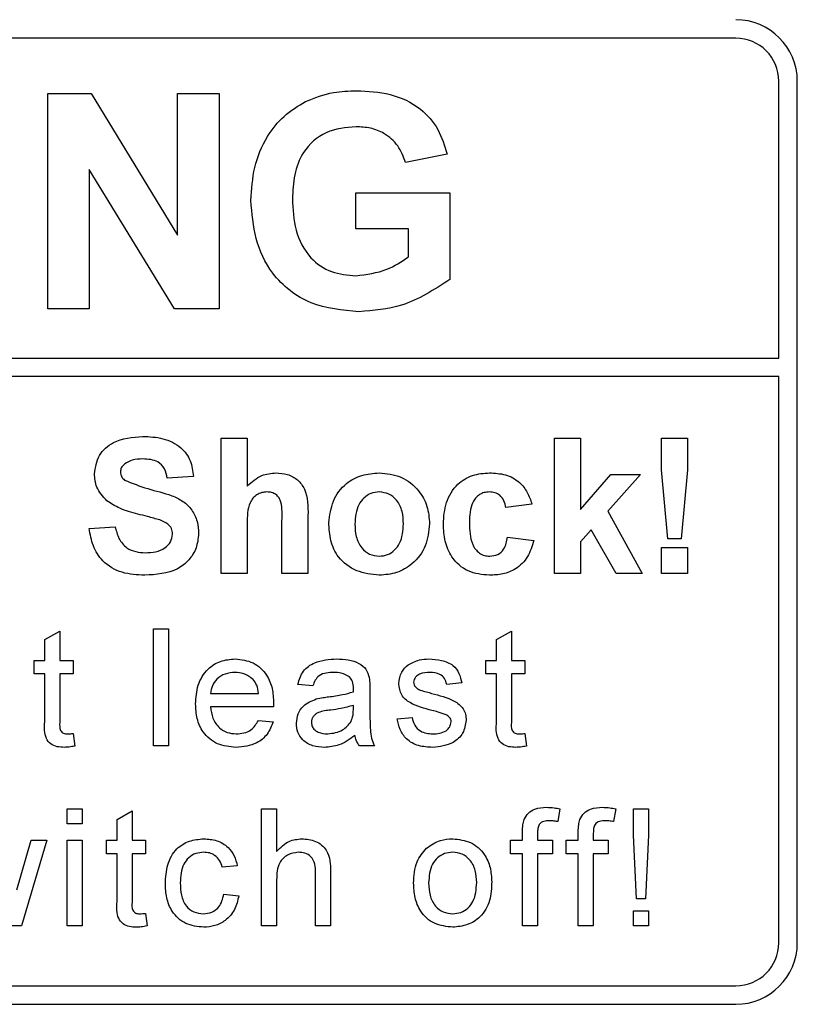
# Paper-space layout 'Blatt3' of a CAD drawing. Header units: millimetres. Extents: x 5 to 418, y 2 to 292.
# Tile 30 of 100: x 106.77 to 108.88, y 189.77 to 192.44. Entities that reach past the tile are written whole.
import ezdxf

# ---------------------------------------------------------------- set-up
doc = ezdxf.new("R2010")
doc.units = ezdxf.units.MM

psp = doc.layouts.new('Blatt3')

# ---------------------------------------------------------------- linework, layer by layer
at = {"color": 7, "linetype": 'Continuous', "lineweight": 25}
for p, q in [((108.7085, 192.3913), (102.5085, 192.3913)), ((108.8251, 191.5247), (108.8251, 192.2746)), ((108.8751, 189.9413), (108.8751, 192.2746)), ((106.8459, 191.6579), (106.8459, 192.2413)), ((106.8459, 192.2413), (106.9631, 192.2413)), ((106.9631, 192.2413), (107.1974, 191.858)), ((107.1974, 191.858), (107.1974, 192.2413)), ((107.1974, 192.2413), (107.3095, 192.2413)), ((107.3095, 192.2413), (107.3095, 191.6579)), ((107.927, 192.0767), (107.8148, 192.0543)), ((107.1888, 191.6579), (106.958, 192.0354)), ((106.958, 192.0354), (106.958, 191.6579)), ((107.6802, 191.8748), (107.6802, 191.972)), ((107.6802, 191.972), (107.9345, 191.972)), ((107.9345, 191.972), (107.9345, 191.7378)), ((107.8223, 191.8748), (107.6802, 191.8748)), ((107.8223, 191.7988), (107.8223, 191.8748)), ((106.958, 191.6579), (106.8459, 191.6579)), ((107.3095, 191.6579), (107.1888, 191.6579)), ((102.5085, 191.5247), (108.8251, 191.5247)), ((108.8251, 191.4747), (102.5085, 191.4747)), ((108.8251, 189.9413), (108.8251, 191.4747)), ((107.3153, 190.9413), (107.3153, 191.3079)), ((107.3153, 191.3079), (107.3858, 191.3079)), ((107.3858, 191.3079), (107.3858, 191.1782)), ((108.2179, 190.9413), (108.2179, 191.3079)), ((108.2179, 191.3079), (108.2884, 191.3079)), ((108.2884, 191.3079), (108.2884, 191.1148)), ((108.5072, 191.2217), (108.5072, 191.3079)), ((108.5072, 191.3079), (108.5777, 191.3079)), ((108.5777, 191.3079), (108.5777, 191.2217)), ((107.2401, 191.2045), (107.1696, 191.1998)), ((108.2884, 191.1148), (108.3707, 191.2092)), ((108.4506, 191.2092), (108.3621, 191.1098)), ((108.3707, 191.2092), (108.4506, 191.2092)), ((108.5242, 191.0353), (108.5072, 191.2217)), ((108.5777, 191.2217), (108.561, 191.0353)), ((108.1568, 191.1293), (108.0862, 191.1199)), ((107.5504, 191.0977), (107.5504, 190.9413)), ((108.3621, 191.1098), (108.4553, 190.9413)), ((106.958, 191.0635), (107.0286, 191.0682)), ((107.3858, 191.0762), (107.3858, 190.9413)), ((107.4798, 190.9413), (107.4798, 191.0836)), ((108.3175, 191.0598), (108.2884, 191.0271)), ((108.3848, 190.9413), (108.3175, 191.0598)), ((108.091, 191.04), (108.1615, 191.0306)), ((108.2884, 191.0271), (108.2884, 190.9413)), ((108.561, 191.0353), (108.5242, 191.0353)), ((108.5072, 191.0118), (108.5777, 191.0118)), ((108.5072, 190.9413), (108.5072, 191.0118)), ((108.5777, 191.0118), (108.5777, 190.9413)), ((107.3858, 190.9413), (107.3153, 190.9413)), ((107.5504, 190.9413), (107.4798, 190.9413)), ((108.2884, 190.9413), (108.2179, 190.9413)), ((108.4553, 190.9413), (108.3848, 190.9413)), ((108.5777, 190.9413), (108.5072, 190.9413)), ((106.8378, 190.7623), (106.8784, 190.7854)), ((106.8784, 190.7854), (106.8784, 190.706)), ((107.1318, 190.4746), (107.1318, 190.7913)), ((107.1318, 190.7913), (107.1724, 190.7913)), ((107.1724, 190.7913), (107.1724, 190.4746)), ((108.0607, 190.7623), (108.1012, 190.7854)), ((108.1012, 190.7854), (108.1012, 190.706)), ((106.8378, 190.706), (106.8378, 190.7623)), ((108.0607, 190.706), (108.0607, 190.7623)), ((106.8094, 190.706), (106.8378, 190.706)), ((106.8094, 190.6695), (106.8094, 190.706)), ((106.8784, 190.706), (106.915, 190.706)), ((106.915, 190.706), (106.915, 190.6695)), ((108.0322, 190.706), (108.0607, 190.706)), ((108.0322, 190.6695), (108.0322, 190.706)), ((108.1012, 190.706), (108.1378, 190.706)), ((108.1378, 190.706), (108.1378, 190.6695)), ((106.8378, 190.6695), (106.8094, 190.6695)), ((106.8378, 190.5396), (106.8378, 190.6695)), ((106.8784, 190.6695), (106.8784, 190.5382)), ((106.915, 190.6695), (106.8784, 190.6695)), ((108.0607, 190.6695), (108.0322, 190.6695)), ((108.0607, 190.5396), (108.0607, 190.6695)), ((108.1012, 190.6695), (108.1012, 190.5382)), ((108.1378, 190.6695), (108.1012, 190.6695)), ((107.5637, 190.637), (107.5231, 190.6411)), ((107.9665, 190.6451), (107.9259, 190.6411)), ((107.2868, 190.6167), (107.4168, 190.6167)), ((107.718, 190.6246), (107.718, 190.5751)), ((107.4572, 190.5802), (107.2868, 190.5802)), ((107.6732, 190.5724), (107.6733, 190.5842)), ((107.4163, 190.5436), (107.4561, 190.5396)), ((107.7919, 190.5477), (107.8325, 190.5517)), ((106.915, 190.5081), (106.919, 190.474)), ((108.1378, 190.5081), (108.1418, 190.474)), ((107.1724, 190.4746), (107.1318, 190.4746)), ((107.7302, 190.4746), (107.6896, 190.4746)), ((106.8987, 190.3041), (106.9393, 190.3041)), ((106.8987, 190.2635), (106.8987, 190.3041)), ((106.9393, 190.3041), (106.9393, 190.2635)), ((107.0335, 190.2752), (107.0741, 190.2983)), ((107.0741, 190.2983), (107.0741, 190.2188)), ((107.4249, 190.3041), (107.4655, 190.3041)), ((107.4249, 189.9874), (107.4249, 190.3041)), ((107.4655, 190.3041), (107.4655, 190.1885)), ((108.2324, 190.3042), (108.2267, 190.2696)), ((108.3835, 190.3042), (108.3777, 190.2696)), ((108.4317, 190.2323), (108.4317, 190.3041)), ((108.4317, 190.3041), (108.4723, 190.3041)), ((108.4723, 190.3041), (108.4723, 190.2323)), ((107.0335, 190.2188), (107.0335, 190.2752)), ((106.9393, 190.2635), (106.8987, 190.2635)), ((108.1313, 190.2188), (108.1313, 190.2424)), ((108.2823, 190.2188), (108.2823, 190.2424)), ((106.7618, 190.0843), (106.8007, 190.2188)), ((106.8431, 190.2188), (106.7745, 189.9874)), ((106.8007, 190.2188), (106.8431, 190.2188)), ((106.8987, 189.9874), (106.8987, 190.2188)), ((106.8987, 190.2188), (106.9393, 190.2188)), ((106.9393, 190.2188), (106.9393, 189.9874)), ((107.0051, 190.1823), (107.0051, 190.2188)), ((107.0051, 190.2188), (107.0335, 190.2188)), ((107.0741, 190.2188), (107.1107, 190.2188)), ((107.1107, 190.2188), (107.1107, 190.1823)), ((108.0988, 190.1823), (108.0988, 190.2188)), ((108.0988, 190.2188), (108.1313, 190.2188)), ((108.1719, 190.2384), (108.1719, 190.2188)), ((108.1719, 190.2188), (108.2125, 190.2188)), ((108.2125, 190.2188), (108.2125, 190.1823)), ((108.2498, 190.1823), (108.2498, 190.2188)), ((108.2498, 190.2188), (108.2823, 190.2188)), ((108.3229, 190.2384), (108.3229, 190.2188)), ((108.3229, 190.2188), (108.3635, 190.2188)), ((108.3635, 190.2188), (108.3635, 190.1823)), ((108.4398, 190.0605), (108.4317, 190.2323)), ((108.4723, 190.2323), (108.4642, 190.0605)), ((107.0335, 190.1823), (107.0051, 190.1823)), ((107.0335, 190.0525), (107.0335, 190.1823)), ((107.1107, 190.1823), (107.0741, 190.1823)), ((107.0741, 190.1823), (107.0741, 190.051)), ((108.1313, 190.1823), (108.0988, 190.1823)), ((108.1313, 189.9874), (108.1313, 190.1823)), ((108.2125, 190.1823), (108.1719, 190.1823)), ((108.1719, 190.1823), (108.1719, 189.9874)), ((108.2823, 190.1823), (108.2498, 190.1823)), ((108.2823, 189.9874), (108.2823, 190.1823)), ((108.3635, 190.1823), (108.3229, 190.1823)), ((108.3229, 190.1823), (108.3229, 189.9874)), ((107.3591, 190.1498), (107.3185, 190.1458)), ((107.4655, 190.1116), (107.4655, 189.9874)), ((107.571, 189.9874), (107.571, 190.1312)), ((107.6116, 190.1333), (107.6116, 189.9874)), ((107.3226, 190.0727), (107.3632, 190.0686)), ((108.4642, 190.0605), (108.4398, 190.0605)), ((108.4317, 189.9874), (108.4317, 190.028)), ((108.4317, 190.028), (108.4723, 190.028)), ((108.4723, 190.028), (108.4723, 189.9874)), ((107.1107, 190.0209), (107.1147, 189.9869)), ((106.7745, 189.9874), (106.7273, 189.9874)), ((106.9393, 189.9874), (106.8987, 189.9874)), ((107.4655, 189.9874), (107.4249, 189.9874)), ((107.6116, 189.9874), (107.571, 189.9874)), ((108.1719, 189.9874), (108.1313, 189.9874)), ((108.3229, 189.9874), (108.2823, 189.9874)), ((108.4723, 189.9874), (108.4317, 189.9874)), ((102.5085, 189.8246), (108.7085, 189.8246)), ((100.3751, 189.7746), (108.7085, 189.7746))]:
    psp.add_line(p, q, dxfattribs=at)
for centre, radius, start, end in [((108.7085, 192.2746), 0.1667, 0, 90), ((108.7085, 192.2746), 0.1167, 0, 90), ((108.7085, 189.9413), 0.1167, 270, 0), ((108.7085, 189.9413), 0.1667, 270, 0)]:
    psp.add_arc(centre, radius, start, end, dxfattribs=at)
for points, knots in [([(107.544, 192.2199), (107.5689, 192.2296), (107.6134, 192.247), (107.661, 192.2482), (107.6819, 192.2488)], [0, 0, 0, 0, 0.5592384, 1, 1, 1, 1]), ([(107.6819, 192.2488), (107.7126, 192.2473), (107.7739, 192.2445), (107.8534, 192.2073), (107.9063, 192.1463), (107.9201, 192.0999), (107.927, 192.0767)], [0, 0, 0, 0, 0.280674, 0.55986, 0.779759, 1, 1, 1, 1]), ([(107.396, 191.9516), (107.3979, 191.9818), (107.4016, 192.0422), (107.4342, 192.1211), (107.483, 192.1828), (107.5237, 192.2075), (107.544, 192.2199)], [0, 0, 0, 0, 0.280146, 0.55998, 0.779944, 1, 1, 1, 1]), ([(107.6804, 192.1515), (107.6526, 192.1489), (107.597, 192.1437), (107.5361, 192.089), (107.5111, 192.0215), (107.5091, 191.9781), (107.5082, 191.9564)], [0, 0, 0, 0, 0.2798018, 0.5583312, 0.7788255, 1, 1, 1, 1]), ([(107.8148, 192.0543), (107.8088, 192.0701), (107.7969, 192.1017), (107.7604, 192.1333), (107.72, 192.1495), (107.6936, 192.1508), (107.6804, 192.1515)], [0, 0, 0, 0, 0.279821, 0.559279, 0.779466, 1, 1, 1, 1]), ([(107.6882, 191.6505), (107.6438, 191.6544), (107.5551, 191.6623), (107.4528, 191.7424), (107.4042, 191.8475), (107.3987, 191.9169), (107.396, 191.9516)], [0, 0, 0, 0, 0.280091, 0.558748, 0.779191, 1, 1, 1, 1]), ([(107.5082, 191.9564), (107.5095, 191.9277), (107.5122, 191.8706), (107.5495, 191.7968), (107.6126, 191.7537), (107.6576, 191.7497), (107.6802, 191.7477)], [0, 0, 0, 0, 0.281036, 0.560006, 0.779769, 1, 1, 1, 1]), ([(107.6802, 191.7477), (107.7089, 191.7513), (107.7603, 191.7578), (107.8033, 191.7862), (107.8223, 191.7988)], [0, 0, 0, 0, 0.5590978, 1, 1, 1, 1]), ([(107.9345, 191.7378), (107.8923, 191.7102), (107.817, 191.6609), (107.7276, 191.6537), (107.6882, 191.6505)], [0, 0, 0, 0, 0.558963, 1, 1, 1, 1]), ([(106.9721, 191.2114), (106.975, 191.2287), (106.9806, 191.2633), (107.0303, 191.3072), (107.0753, 191.3106), (107.1028, 191.3126)], [0, 0, 0, 0, 0.279748, 0.559362, 1, 1, 1, 1]), ([(107.1028, 191.3126), (107.1212, 191.3119), (107.158, 191.3103), (107.2057, 191.2873), (107.2349, 191.2479), (107.2383, 191.219), (107.2401, 191.2045)], [0, 0, 0, 0, 0.281015, 0.560109, 0.779825, 1, 1, 1, 1]), ([(107.0542, 191.2385), (107.0505, 191.2351), (107.0438, 191.2291), (107.043, 191.2202), (107.0427, 191.2163)], [0, 0, 0, 0, 0.558758, 1, 1, 1, 1]), ([(107.1037, 191.2515), (107.0938, 191.2512), (107.0763, 191.2507), (107.0609, 191.2422), (107.0542, 191.2385)], [0, 0, 0, 0, 0.560544, 1, 1, 1, 1]), ([(107.1696, 191.1998), (107.1677, 191.2084), (107.164, 191.2256), (107.141, 191.2497), (107.1179, 191.2508), (107.1037, 191.2515)], [0, 0, 0, 0, 0.281521, 0.560305, 1, 1, 1, 1]), ([(107.006, 191.1383), (106.9952, 191.15), (106.9759, 191.1709), (106.9733, 191.199), (106.9721, 191.2114)], [0, 0, 0, 0, 0.559266, 1, 1, 1, 1]), ([(107.0427, 191.2163), (107.0433, 191.2115), (107.0446, 191.203), (107.0508, 191.1971), (107.0535, 191.1945)], [0, 0, 0, 0, 0.55848, 1, 1, 1, 1]), ([(107.3858, 191.1782), (107.3984, 191.1896), (107.4207, 191.2099), (107.4506, 191.2127), (107.4638, 191.2139)], [0, 0, 0, 0, 0.559408, 1, 1, 1, 1]), ([(107.4638, 191.2139), (107.4742, 191.2131), (107.4949, 191.2114), (107.5235, 191.1967), (107.551, 191.1588), (107.5506, 191.1229), (107.5504, 191.0977)], [0, 0, 0, 0, 0.187232, 0.374201, 0.560543, 1, 1, 1, 1]), ([(107.6068, 191.079), (107.6093, 191.099), (107.6143, 191.1389), (107.6492, 191.1855), (107.6957, 191.21), (107.7271, 191.2126), (107.7429, 191.2139)], [0, 0, 0, 0, 0.27995, 0.559147, 0.779424, 1, 1, 1, 1]), ([(107.7429, 191.2139), (107.7633, 191.2119), (107.8042, 191.2078), (107.8498, 191.1704), (107.8759, 191.1241), (107.8782, 191.092), (107.8794, 191.076)], [0, 0, 0, 0, 0.279785, 0.559124, 0.779388, 1, 1, 1, 1]), ([(107.917, 191.075), (107.9182, 191.0949), (107.9207, 191.1344), (107.9505, 191.1833), (107.9953, 191.2105), (108.0264, 191.2128), (108.042, 191.2139)], [0, 0, 0, 0, 0.280707, 0.559643, 0.779504, 1, 1, 1, 1]), ([(108.042, 191.2139), (108.0565, 191.2132), (108.0856, 191.2117), (108.1226, 191.1919), (108.1457, 191.1618), (108.1531, 191.1401), (108.1568, 191.1293)], [0, 0, 0, 0, 0.2804572, 0.5593369, 0.7793833, 1, 1, 1, 1]), ([(107.0535, 191.1945), (107.0744, 191.1861), (107.1162, 191.1692), (107.1716, 191.1579), (107.2128, 191.1383), (107.2373, 191.1142), (107.2523, 191.083), (107.2536, 191.0604), (107.2542, 191.049)], [0, 0, 0, 0, 0.249423, 0.500053, 0.625203, 0.750142, 0.874918, 1, 1, 1, 1]), ([(107.4394, 191.1622), (107.4346, 191.1619), (107.425, 191.1613), (107.4117, 191.1552), (107.4006, 191.1457), (107.386, 191.1204), (107.3859, 191.0959), (107.3858, 191.0762)], [0, 0, 0, 0, 0.1252698, 0.2505047, 0.3756835, 0.5009631, 1, 1, 1, 1]), ([(107.4798, 191.0836), (107.4806, 191.1007), (107.4816, 191.1221), (107.4729, 191.1464), (107.4639, 191.1558), (107.4522, 191.1615), (107.4437, 191.162), (107.4394, 191.1622)], [0, 0, 0, 0, 0.500563, 0.625443, 0.750179, 0.874937, 1, 1, 1, 1]), ([(107.7432, 191.1622), (107.7356, 191.1615), (107.7203, 191.16), (107.701, 191.1464), (107.6805, 191.1198), (107.6786, 191.0936), (107.6773, 191.0753)], [0, 0, 0, 0, 0.186985, 0.373878, 0.561022, 1, 1, 1, 1]), ([(107.8089, 191.0758), (107.8084, 191.0872), (107.8073, 191.1099), (107.7933, 191.1392), (107.7702, 191.159), (107.7522, 191.1611), (107.7432, 191.1622)], [0, 0, 0, 0, 0.281043, 0.560553, 0.78042, 1, 1, 1, 1]), ([(108.0414, 191.1622), (108.0367, 191.1619), (108.0274, 191.1613), (108.0144, 191.1555), (108.0038, 191.1462), (107.9887, 191.1223), (107.988, 191.0983), (107.9875, 191.0792)], [0, 0, 0, 0, 0.125319, 0.250544, 0.375796, 0.501063, 1, 1, 1, 1]), ([(108.0862, 191.1199), (108.0849, 191.1262), (108.0823, 191.1387), (108.0712, 191.1533), (108.0564, 191.1613), (108.0464, 191.1619), (108.0414, 191.1622)], [0, 0, 0, 0, 0.280561, 0.559648, 0.7796, 1, 1, 1, 1]), ([(107.0898, 191.1023), (107.073, 191.1065), (107.0431, 191.1141), (107.0173, 191.1309), (107.006, 191.1383)], [0, 0, 0, 0, 0.560768, 1, 1, 1, 1]), ([(107.1493, 191.0863), (107.1383, 191.0895), (107.1185, 191.0952), (107.0986, 191.1001), (107.0898, 191.1023)], [0, 0, 0, 0, 0.559956, 1, 1, 1, 1]), ([(107.0286, 191.0682), (107.0312, 191.0573), (107.0363, 191.0356), (107.0569, 191.0105), (107.0839, 190.9991), (107.1015, 190.9982), (107.1102, 190.9977)], [0, 0, 0, 0, 0.280582, 0.559152, 0.779251, 1, 1, 1, 1]), ([(107.1837, 191.0483), (107.1832, 191.0535), (107.1821, 191.0639), (107.1693, 191.0785), (107.1569, 191.0834), (107.1493, 191.0863)], [0, 0, 0, 0, 0.2797787, 0.5590879, 1, 1, 1, 1]), ([(107.7433, 190.9366), (107.7225, 190.9389), (107.681, 190.9436), (107.6323, 190.9802), (107.6095, 191.0299), (107.6077, 191.0626), (107.6068, 191.079)], [0, 0, 0, 0, 0.280145, 0.558899, 0.779053, 1, 1, 1, 1]), ([(107.6773, 191.0753), (107.6778, 191.0638), (107.6789, 191.0409), (107.6929, 191.0114), (107.7162, 190.9916), (107.7342, 190.9894), (107.7432, 190.9883)], [0, 0, 0, 0, 0.281015, 0.560464, 0.780394, 1, 1, 1, 1]), ([(107.7432, 190.9883), (107.7509, 190.989), (107.7663, 190.9906), (107.7856, 191.0042), (107.8058, 191.0312), (107.8076, 191.0574), (107.8089, 191.0758)], [0, 0, 0, 0, 0.18693, 0.373819, 0.560978, 1, 1, 1, 1]), ([(107.8794, 191.076), (107.8774, 191.0555), (107.8734, 191.0146), (107.8372, 190.968), (107.7915, 190.9404), (107.7594, 190.9379), (107.7433, 190.9366)], [0, 0, 0, 0, 0.2799239, 0.5593671, 0.7795157, 1, 1, 1, 1]), ([(108.0414, 190.9366), (108.0216, 190.9385), (107.9821, 190.9424), (107.9391, 190.9814), (107.9194, 191.0286), (107.9178, 191.0596), (107.917, 191.075)], [0, 0, 0, 0, 0.2797075, 0.5584852, 0.7789338, 1, 1, 1, 1]), ([(107.9875, 191.0792), (107.988, 191.0588), (107.9885, 191.0332), (108.0032, 191.0067), (108.0141, 190.9961), (108.0279, 190.9894), (108.0379, 190.9886), (108.0429, 190.9883)], [0, 0, 0, 0, 0.499313, 0.62455, 0.749763, 0.874784, 1, 1, 1, 1]), ([(107.1083, 190.9366), (107.0877, 190.9376), (107.0466, 190.9397), (106.9947, 190.9696), (106.9665, 191.0157), (106.9609, 191.0476), (106.958, 191.0635)], [0, 0, 0, 0, 0.280715, 0.55934, 0.779309, 1, 1, 1, 1]), ([(107.2542, 191.049), (107.2528, 191.0361), (107.25, 191.0103), (107.2293, 190.9764), (107.1838, 190.9412), (107.1395, 190.9385), (107.1083, 190.9366)], [0, 0, 0, 0, 0.186966, 0.374006, 0.560967, 1, 1, 1, 1]), ([(107.1102, 190.9977), (107.1195, 190.9981), (107.1381, 190.9988), (107.1625, 191.0088), (107.1801, 191.0264), (107.1825, 191.041), (107.1837, 191.0483)], [0, 0, 0, 0, 0.281228, 0.561008, 0.781099, 1, 1, 1, 1]), ([(108.1615, 191.0306), (108.157, 191.0155), (108.1481, 190.9854), (108.1164, 190.953), (108.0783, 190.9383), (108.0537, 190.9372), (108.0414, 190.9366)], [0, 0, 0, 0, 0.280244, 0.559157, 0.779326, 1, 1, 1, 1]), ([(108.0429, 190.9883), (108.0503, 190.9891), (108.065, 190.9906), (108.0848, 191.0101), (108.0886, 191.0286), (108.091, 191.04)], [0, 0, 0, 0, 0.28016, 0.558978, 1, 1, 1, 1]), ([(107.2462, 190.5883), (107.2473, 190.6055), (107.2493, 190.6398), (107.2749, 190.682), (107.3128, 190.7067), (107.3397, 190.7089), (107.3532, 190.7101)], [0, 0, 0, 0, 0.280748, 0.559775, 0.779666, 1, 1, 1, 1]), ([(107.3532, 190.7101), (107.37, 190.7081), (107.4036, 190.7042), (107.4393, 190.6703), (107.4554, 190.63), (107.4567, 190.6037), (107.4574, 190.5906)], [0, 0, 0, 0, 0.279366, 0.558398, 0.778885, 1, 1, 1, 1]), ([(107.5231, 190.6411), (107.5269, 190.6537), (107.5343, 190.6788), (107.5743, 190.7068), (107.6076, 190.7088), (107.628, 190.7101)], [0, 0, 0, 0, 0.2804297, 0.5593032, 1, 1, 1, 1]), ([(107.628, 190.7101), (107.6491, 190.7089), (107.6786, 190.7074), (107.709, 190.6831), (107.7137, 190.6673), (107.716, 190.6593)], [0, 0, 0, 0, 0.559253, 0.779195, 1, 1, 1, 1]), ([(107.796, 190.643), (107.7975, 190.6542), (107.8002, 190.6742), (107.8149, 190.6878), (107.8214, 190.6938)], [0, 0, 0, 0, 0.558927, 1, 1, 1, 1]), ([(107.8214, 190.6938), (107.8313, 190.6992), (107.8491, 190.7087), (107.8692, 190.7096), (107.878, 190.7101)], [0, 0, 0, 0, 0.558938, 1, 1, 1, 1]), ([(107.878, 190.7101), (107.8894, 190.7094), (107.9121, 190.708), (107.9425, 190.6957), (107.9612, 190.6716), (107.9647, 190.654), (107.9665, 190.6451)], [0, 0, 0, 0, 0.2807369, 0.5604275, 0.7794497, 1, 1, 1, 1]), ([(107.353, 190.6735), (107.3439, 190.6728), (107.3258, 190.6713), (107.304, 190.6572), (107.2901, 190.6379), (107.2879, 190.6238), (107.2868, 190.6167)], [0, 0, 0, 0, 0.28019, 0.559728, 0.779642, 1, 1, 1, 1]), ([(107.4019, 190.6541), (107.3938, 190.6605), (107.3793, 190.6719), (107.3611, 190.6731), (107.353, 190.6735)], [0, 0, 0, 0, 0.558512, 1, 1, 1, 1]), ([(107.6207, 190.6735), (107.6138, 190.6733), (107.6, 190.6729), (107.5808, 190.6668), (107.5691, 190.6525), (107.5655, 190.6422), (107.5637, 190.637)], [0, 0, 0, 0, 0.2808547, 0.5597509, 0.7794996, 1, 1, 1, 1]), ([(107.6629, 190.6613), (107.6556, 190.6655), (107.6424, 190.6731), (107.6274, 190.6734), (107.6207, 190.6735)], [0, 0, 0, 0, 0.557871, 1, 1, 1, 1]), ([(107.881, 190.6735), (107.8712, 190.6733), (107.8564, 190.673), (107.8424, 190.6626), (107.8372, 190.6543), (107.8368, 190.6495), (107.8365, 190.6471)], [0, 0, 0, 0, 0.49977, 0.749095, 0.874592, 1, 1, 1, 1]), ([(107.9259, 190.6411), (107.9244, 190.6467), (107.9215, 190.6578), (107.905, 190.6719), (107.8901, 190.6729), (107.881, 190.6735)], [0, 0, 0, 0, 0.280304, 0.560237, 1, 1, 1, 1]), ([(107.4168, 190.6167), (107.4157, 190.6244), (107.4138, 190.6382), (107.4055, 190.6493), (107.4019, 190.6541)], [0, 0, 0, 0, 0.560674, 1, 1, 1, 1]), ([(107.6733, 190.6302), (107.6732, 190.6367), (107.673, 190.6483), (107.6659, 190.6573), (107.6629, 190.6613)], [0, 0, 0, 0, 0.561903, 1, 1, 1, 1]), ([(107.716, 190.6593), (107.7167, 190.6529), (107.718, 190.6413), (107.718, 190.6297), (107.718, 190.6246)], [0, 0, 0, 0, 0.559817, 1, 1, 1, 1]), ([(107.886, 190.5706), (107.8654, 190.5758), (107.8397, 190.5824), (107.8134, 190.6001), (107.7998, 190.6166), (107.7975, 190.6324), (107.796, 190.643)], [0, 0, 0, 0, 0.501321, 0.626592, 0.751817, 1, 1, 1, 1]), ([(107.8365, 190.6471), (107.8368, 190.6446), (107.8372, 190.6402), (107.8397, 190.6366), (107.8408, 190.635)], [0, 0, 0, 0, 0.559236, 1, 1, 1, 1]), ([(107.6062, 190.6074), (107.6189, 190.609), (107.6415, 190.6119), (107.6635, 190.6181), (107.6732, 190.6208)], [0, 0, 0, 0, 0.560185, 1, 1, 1, 1]), ([(107.6732, 190.6208), (107.6732, 190.6225), (107.6732, 190.6257), (107.6733, 190.6288), (107.6733, 190.6302)], [0, 0, 0, 0, 0.5600235, 1, 1, 1, 1]), ([(107.8408, 190.635), (107.843, 190.6328), (107.8469, 190.6289), (107.852, 190.6267), (107.8542, 190.6257)], [0, 0, 0, 0, 0.559084, 1, 1, 1, 1]), ([(107.8542, 190.6257), (107.8599, 190.624), (107.8701, 190.6209), (107.8804, 190.6181), (107.8849, 190.6168)], [0, 0, 0, 0, 0.559965, 1, 1, 1, 1]), ([(107.8849, 190.6168), (107.906, 190.6114), (107.9323, 190.6047), (107.9601, 190.5876), (107.971, 190.5754), (107.9777, 190.5603), (107.9783, 190.5495), (107.9786, 190.5441)], [0, 0, 0, 0, 0.500446, 0.625396, 0.750274, 0.875069, 1, 1, 1, 1]), ([(107.3554, 190.4705), (107.3382, 190.4721), (107.3041, 190.4752), (107.2659, 190.5075), (107.2483, 190.5483), (107.2469, 190.575), (107.2462, 190.5883)], [0, 0, 0, 0, 0.279952, 0.558661, 0.778994, 1, 1, 1, 1]), ([(107.4574, 190.5906), (107.4573, 190.5886), (107.4573, 190.5852), (107.4572, 190.5817), (107.4572, 190.5802)], [0, 0, 0, 0, 0.559999, 1, 1, 1, 1]), ([(107.5191, 190.536), (107.52, 190.5445), (107.5217, 190.5616), (107.5395, 190.5881), (107.5602, 190.5965), (107.5729, 190.6016)], [0, 0, 0, 0, 0.280458, 0.560983, 1, 1, 1, 1]), ([(107.5729, 190.6016), (107.579, 190.603), (107.5901, 190.6054), (107.6013, 190.6068), (107.6062, 190.6074)], [0, 0, 0, 0, 0.559918, 1, 1, 1, 1]), ([(107.2868, 190.5802), (107.2881, 190.5697), (107.2906, 190.5488), (107.3076, 190.5237), (107.3312, 190.5092), (107.3477, 190.5078), (107.356, 190.5071)], [0, 0, 0, 0, 0.280633, 0.559687, 0.779661, 1, 1, 1, 1]), ([(107.6123, 190.5716), (107.6007, 190.5704), (107.5862, 190.5689), (107.5709, 190.5607), (107.5647, 190.5546), (107.5605, 190.5468), (107.5599, 190.5411), (107.5597, 190.5382)], [0, 0, 0, 0, 0.50028, 0.625326, 0.750269, 0.875147, 1, 1, 1, 1]), ([(107.6733, 190.5842), (107.6621, 190.5811), (107.642, 190.5754), (107.6214, 190.5728), (107.6123, 190.5716)], [0, 0, 0, 0, 0.55976, 1, 1, 1, 1]), ([(107.6671, 190.5403), (107.6692, 190.5461), (107.673, 190.5565), (107.6731, 190.5676), (107.6732, 190.5724)], [0, 0, 0, 0, 0.558995, 1, 1, 1, 1]), ([(107.718, 190.5751), (107.7181, 190.5635), (107.7181, 190.5444), (107.719, 190.5179), (107.7216, 190.4954), (107.7273, 190.4816), (107.7302, 190.4746)], [0, 0, 0, 0, 0.340206, 0.560339, 0.780175, 1, 1, 1, 1]), ([(107.9242, 190.5587), (107.9171, 190.5613), (107.9046, 190.5659), (107.8917, 190.5692), (107.886, 190.5706)], [0, 0, 0, 0, 0.559788, 1, 1, 1, 1]), ([(106.8904, 190.4705), (106.884, 190.4708), (106.8713, 190.4712), (106.853, 190.4786), (106.8355, 190.5018), (106.8369, 190.524), (106.8378, 190.5396)], [0, 0, 0, 0, 0.1874327, 0.3738211, 0.5594622, 1, 1, 1, 1]), ([(106.8784, 190.5382), (106.8779, 190.5305), (106.8773, 190.521), (106.8836, 190.5118), (106.8897, 190.5075), (106.8953, 190.5072), (106.899, 190.5071)], [0, 0, 0, 0, 0.499596, 0.625239, 0.750354, 1, 1, 1, 1]), ([(107.4561, 190.5396), (107.4515, 190.528), (107.4424, 190.505), (107.407, 190.4755), (107.3749, 190.4724), (107.3554, 190.4705)], [0, 0, 0, 0, 0.280613, 0.560833, 1, 1, 1, 1]), ([(107.356, 190.5071), (107.363, 190.5075), (107.377, 190.5083), (107.4009, 190.5183), (107.4105, 190.534), (107.4163, 190.5436)], [0, 0, 0, 0, 0.281282, 0.561906, 1, 1, 1, 1]), ([(107.5948, 190.4705), (107.5842, 190.4712), (107.5631, 190.4724), (107.5368, 190.4878), (107.5212, 190.511), (107.5198, 190.5276), (107.5191, 190.536)], [0, 0, 0, 0, 0.280815, 0.55969, 0.779696, 1, 1, 1, 1]), ([(107.5597, 190.5382), (107.5601, 190.5344), (107.561, 190.5268), (107.5681, 190.5175), (107.5821, 190.5084), (107.595, 190.5076), (107.6041, 190.5071)], [0, 0, 0, 0, 0.186565, 0.373467, 0.560613, 1, 1, 1, 1]), ([(107.6041, 190.5071), (107.6184, 190.5089), (107.6439, 190.512), (107.66, 190.5317), (107.6671, 190.5403)], [0, 0, 0, 0, 0.559758, 1, 1, 1, 1]), ([(107.888, 190.4705), (107.8752, 190.4712), (107.8496, 190.4724), (107.8168, 190.49), (107.7985, 190.5182), (107.7941, 190.5379), (107.7919, 190.5477)], [0, 0, 0, 0, 0.2807392, 0.5592969, 0.7793109, 1, 1, 1, 1]), ([(107.8325, 190.5517), (107.8341, 190.5444), (107.8374, 190.5299), (107.8571, 190.5097), (107.8765, 190.5081), (107.8884, 190.5071)], [0, 0, 0, 0, 0.281314, 0.561069, 1, 1, 1, 1]), ([(107.9786, 190.5441), (107.9767, 190.532), (107.9728, 190.5077), (107.9388, 190.476), (107.9073, 190.4726), (107.888, 190.4705)], [0, 0, 0, 0, 0.279926, 0.560038, 1, 1, 1, 1]), ([(107.8884, 190.5071), (107.8946, 190.5073), (107.907, 190.5078), (107.9235, 190.5139), (107.9355, 190.5254), (107.9372, 190.5352), (107.938, 190.54)], [0, 0, 0, 0, 0.281188, 0.560952, 0.781095, 1, 1, 1, 1]), ([(107.938, 190.54), (107.9378, 190.5423), (107.9373, 190.5469), (107.9324, 190.5539), (107.9273, 190.5569), (107.9242, 190.5587)], [0, 0, 0, 0, 0.279757, 0.559839, 1, 1, 1, 1]), ([(108.1132, 190.4705), (108.1069, 190.4708), (108.0941, 190.4712), (108.0758, 190.4786), (108.0583, 190.5018), (108.0597, 190.524), (108.0607, 190.5396)], [0, 0, 0, 0, 0.187433, 0.373821, 0.559462, 1, 1, 1, 1]), ([(108.1012, 190.5382), (108.1007, 190.5305), (108.1001, 190.521), (108.1064, 190.5118), (108.1125, 190.5075), (108.1181, 190.5072), (108.1219, 190.5071)], [0, 0, 0, 0, 0.499596, 0.625239, 0.750354, 1, 1, 1, 1]), ([(106.899, 190.5071), (106.902, 190.5072), (106.9073, 190.5073), (106.9126, 190.5079), (106.915, 190.5081)], [0, 0, 0, 0, 0.5599652, 1, 1, 1, 1]), ([(108.1219, 190.5071), (108.1248, 190.5072), (108.1302, 190.5073), (108.1355, 190.5079), (108.1378, 190.5081)], [0, 0, 0, 0, 0.5599652, 1, 1, 1, 1]), ([(107.6774, 190.503), (107.6635, 190.4927), (107.6388, 190.4743), (107.6083, 190.4717), (107.5948, 190.4705)], [0, 0, 0, 0, 0.559971, 1, 1, 1, 1]), ([(107.6896, 190.4746), (107.6864, 190.4795), (107.6806, 190.4883), (107.6784, 190.4985), (107.6774, 190.503)], [0, 0, 0, 0, 0.559697, 1, 1, 1, 1]), ([(106.919, 190.474), (106.9137, 190.473), (106.9043, 190.4711), (106.8947, 190.4707), (106.8904, 190.4705)], [0, 0, 0, 0, 0.560078, 1, 1, 1, 1]), ([(108.1418, 190.474), (108.1366, 190.473), (108.1271, 190.4711), (108.1175, 190.4707), (108.1132, 190.4705)], [0, 0, 0, 0, 0.560078, 1, 1, 1, 1]), ([(108.1356, 190.2755), (108.139, 190.2815), (108.1459, 190.2935), (108.1678, 190.3066), (108.1856, 190.3075), (108.1965, 190.3082)], [0, 0, 0, 0, 0.2794581, 0.5596612, 1, 1, 1, 1]), ([(108.1965, 190.3082), (108.2032, 190.3079), (108.2153, 190.3074), (108.2272, 190.3051), (108.2324, 190.3042)], [0, 0, 0, 0, 0.559945, 1, 1, 1, 1]), ([(108.2866, 190.2755), (108.29, 190.2815), (108.2969, 190.2935), (108.3189, 190.3066), (108.3366, 190.3075), (108.3475, 190.3082)], [0, 0, 0, 0, 0.279458, 0.559661, 1, 1, 1, 1]), ([(108.3475, 190.3082), (108.3543, 190.3079), (108.3663, 190.3074), (108.3782, 190.3051), (108.3835, 190.3042)], [0, 0, 0, 0, 0.559945, 1, 1, 1, 1]), ([(108.1313, 190.2424), (108.1313, 190.2487), (108.1313, 190.2599), (108.1343, 190.2707), (108.1356, 190.2755)], [0, 0, 0, 0, 0.56037, 1, 1, 1, 1]), ([(108.204, 190.2716), (108.1989, 190.2715), (108.1889, 190.2712), (108.1757, 190.2633), (108.1723, 190.2503), (108.172, 190.2424), (108.1719, 190.2384)], [0, 0, 0, 0, 0.281469, 0.557719, 0.778516, 1, 1, 1, 1]), ([(108.2267, 190.2696), (108.2224, 190.2702), (108.2149, 190.2714), (108.2073, 190.2715), (108.204, 190.2716)], [0, 0, 0, 0, 0.559924, 1, 1, 1, 1]), ([(108.2823, 190.2424), (108.2823, 190.2487), (108.2824, 190.2599), (108.2853, 190.2707), (108.2866, 190.2755)], [0, 0, 0, 0, 0.56037, 1, 1, 1, 1]), ([(108.355, 190.2716), (108.3499, 190.2715), (108.3399, 190.2712), (108.3267, 190.2633), (108.3233, 190.2503), (108.323, 190.2424), (108.3229, 190.2384)], [0, 0, 0, 0, 0.281469, 0.557719, 0.778516, 1, 1, 1, 1]), ([(108.3777, 190.2696), (108.3735, 190.2702), (108.3659, 190.2714), (108.3583, 190.2715), (108.355, 190.2716)], [0, 0, 0, 0, 0.559924, 1, 1, 1, 1]), ([(107.1642, 190.1022), (107.1653, 190.1191), (107.1673, 190.1526), (107.1902, 190.1959), (107.2285, 190.219), (107.2549, 190.2216), (107.2681, 190.2229)], [0, 0, 0, 0, 0.280838, 0.55968, 0.779579, 1, 1, 1, 1]), ([(107.2681, 190.2229), (107.2801, 190.2221), (107.3041, 190.2204), (107.3337, 190.2026), (107.3521, 190.1773), (107.3568, 190.159), (107.3591, 190.1498)], [0, 0, 0, 0, 0.2802671, 0.5594386, 0.7795347, 1, 1, 1, 1]), ([(107.4655, 190.1885), (107.476, 190.1994), (107.4948, 190.2189), (107.5216, 190.2217), (107.5334, 190.2229)], [0, 0, 0, 0, 0.559341, 1, 1, 1, 1]), ([(107.5334, 190.2229), (107.5462, 190.2218), (107.5717, 190.2196), (107.6018, 190.1958), (107.6109, 190.1634), (107.6114, 190.1434), (107.6116, 190.1333)], [0, 0, 0, 0, 0.280318, 0.55834, 0.778554, 1, 1, 1, 1]), ([(107.8714, 190.1975), (107.8834, 190.2058), (107.9049, 190.2207), (107.9308, 190.2222), (107.9422, 190.2229)], [0, 0, 0, 0, 0.559033, 1, 1, 1, 1]), ([(107.9422, 190.2229), (107.9589, 190.2211), (107.9921, 190.2174), (108.0283, 190.185), (108.0456, 190.1454), (108.047, 190.1194), (108.0477, 190.1064)], [0, 0, 0, 0, 0.279556, 0.5586, 0.778991, 1, 1, 1, 1]), ([(107.8365, 190.1031), (107.8375, 190.123), (107.8391, 190.1585), (107.8615, 190.1856), (107.8714, 190.1975)], [0, 0, 0, 0, 0.560963, 1, 1, 1, 1]), ([(107.2683, 190.1864), (107.2609, 190.1858), (107.2461, 190.1846), (107.2267, 190.1727), (107.207, 190.1465), (107.2057, 190.1211), (107.2048, 190.1033)], [0, 0, 0, 0, 0.187089, 0.37388, 0.56073, 1, 1, 1, 1]), ([(107.3185, 190.1458), (107.3165, 190.152), (107.3124, 190.1646), (107.2993, 190.1781), (107.2838, 190.1854), (107.2735, 190.186), (107.2683, 190.1864)], [0, 0, 0, 0, 0.280213, 0.559476, 0.779649, 1, 1, 1, 1]), ([(107.5242, 190.1864), (107.5141, 190.1849), (107.494, 190.182), (107.4666, 190.1545), (107.4659, 190.1279), (107.4655, 190.1116)], [0, 0, 0, 0, 0.280205, 0.55932, 1, 1, 1, 1]), ([(107.571, 190.1312), (107.5707, 190.139), (107.5702, 190.1544), (107.5603, 190.1747), (107.5425, 190.1852), (107.5303, 190.186), (107.5242, 190.1864)], [0, 0, 0, 0, 0.281222, 0.559777, 0.779378, 1, 1, 1, 1]), ([(107.9422, 190.1864), (107.9348, 190.1857), (107.9199, 190.1844), (107.9005, 190.1724), (107.88, 190.1467), (107.8783, 190.1211), (107.8771, 190.1033)], [0, 0, 0, 0, 0.187137, 0.374025, 0.561097, 1, 1, 1, 1]), ([(108.0071, 190.1045), (108.0066, 190.1155), (108.0056, 190.1375), (107.9913, 190.1655), (107.9682, 190.1835), (107.9509, 190.1854), (107.9422, 190.1864)], [0, 0, 0, 0, 0.281064, 0.560316, 0.780174, 1, 1, 1, 1]), ([(107.2681, 189.9834), (107.2513, 189.9851), (107.2177, 189.9886), (107.1818, 190.0224), (107.1661, 190.0629), (107.1649, 190.0891), (107.1642, 190.1022)], [0, 0, 0, 0, 0.279595, 0.558341, 0.778834, 1, 1, 1, 1]), ([(107.2048, 190.1033), (107.2052, 190.0923), (107.206, 190.0704), (107.2175, 190.041), (107.2407, 190.0226), (107.2581, 190.0208), (107.2668, 190.0199)], [0, 0, 0, 0, 0.281276, 0.560536, 0.78011, 1, 1, 1, 1]), ([(107.9422, 189.9834), (107.9252, 189.9852), (107.8913, 189.9888), (107.8545, 190.0224), (107.8385, 190.0633), (107.8372, 190.0899), (107.8365, 190.1031)], [0, 0, 0, 0, 0.279616, 0.558371, 0.778858, 1, 1, 1, 1]), ([(107.8771, 190.1033), (107.8776, 190.0921), (107.8786, 190.0698), (107.8923, 190.0409), (107.9159, 190.0228), (107.9335, 190.0209), (107.9422, 190.0199)], [0, 0, 0, 0, 0.281129, 0.560384, 0.780159, 1, 1, 1, 1]), ([(108.0477, 190.1064), (108.0471, 190.0891), (108.046, 190.0548), (108.0212, 190.0114), (107.9826, 189.9874), (107.9557, 189.9847), (107.9422, 189.9834)], [0, 0, 0, 0, 0.281033, 0.559513, 0.779602, 1, 1, 1, 1]), ([(107.9422, 190.0199), (107.9497, 190.0206), (107.9648, 190.0219), (107.9841, 190.0345), (108.0045, 190.0607), (108.006, 190.0864), (108.0071, 190.1045)], [0, 0, 0, 0, 0.187044, 0.373945, 0.560983, 1, 1, 1, 1]), ([(107.2668, 190.0199), (107.2747, 190.0207), (107.2906, 190.0222), (107.3147, 190.04), (107.3196, 190.0603), (107.3226, 190.0727)], [0, 0, 0, 0, 0.280899, 0.560906, 1, 1, 1, 1]), ([(107.3632, 190.0686), (107.3602, 190.0558), (107.3542, 190.0301), (107.3295, 190.0016), (107.2991, 189.9856), (107.2785, 189.9841), (107.2681, 189.9834)], [0, 0, 0, 0, 0.280202, 0.55951, 0.779586, 1, 1, 1, 1]), ([(107.0861, 189.9834), (107.0797, 189.9836), (107.067, 189.9841), (107.0487, 189.9914), (107.0312, 190.0146), (107.0325, 190.0368), (107.0335, 190.0525)], [0, 0, 0, 0, 0.187433, 0.373821, 0.559462, 1, 1, 1, 1]), ([(107.0741, 190.051), (107.0736, 190.0434), (107.073, 190.0338), (107.0793, 190.0246), (107.0854, 190.0203), (107.091, 190.0201), (107.0947, 190.0199)], [0, 0, 0, 0, 0.499596, 0.625239, 0.750354, 1, 1, 1, 1]), ([(107.0947, 190.0199), (107.0977, 190.02), (107.103, 190.0202), (107.1083, 190.0207), (107.1107, 190.0209)], [0, 0, 0, 0, 0.5599652, 1, 1, 1, 1]), ([(107.1147, 189.9869), (107.1094, 189.9858), (107.1, 189.9839), (107.0903, 189.9835), (107.0861, 189.9834)], [0, 0, 0, 0, 0.560078, 1, 1, 1, 1])]:
    psp.add_open_spline(points, degree=3, knots=knots, dxfattribs=at)

doc.saveas('drawing.dxf')
